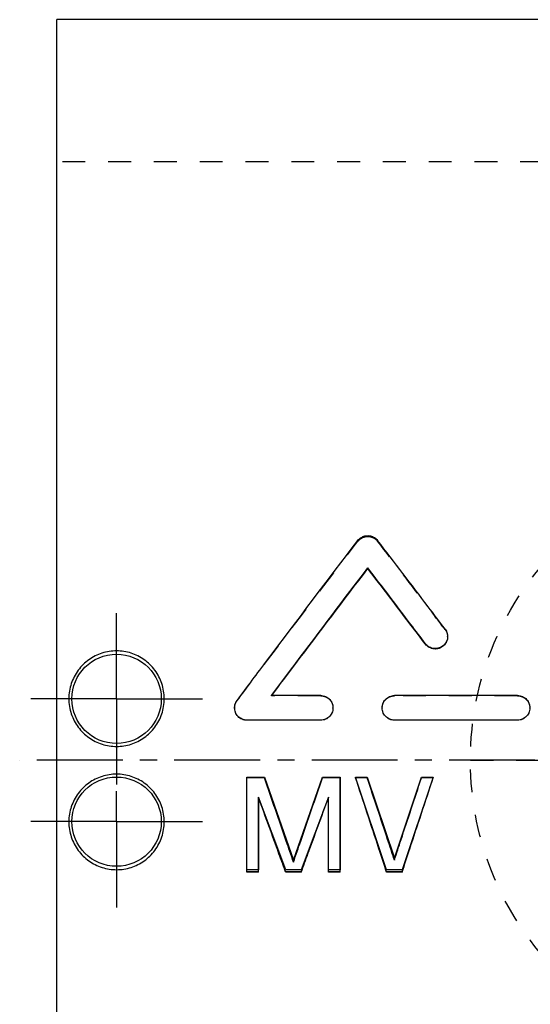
# Model space of a CAD drawing. Header units: millimetres. Extents: x 160 to 432, y 133 to 332.
# Tile 2 of 51: x 160 to 229, y 200 to 332. Entities that reach past the tile are written whole.
import ezdxf

# ---------------------------------------------------------------- set-up
doc = ezdxf.new("R2010")
doc.units = ezdxf.units.MM
doc.header["$LTSCALE"] = 30.734
doc.linetypes.add('CENTER', pattern=[0.6, 0.375, -0.075, 0.075, -0.075])
doc.linetypes.add('HIDDEN', pattern=[0.2, 0.1, -0.1])
doc.layers.get('0').update_dxf_attribs({"linetype": 'CONTINUOUS'})
for name, color, linetype in [('DEFAULT_1', 7, 'CENTER'), ('DEFAULT_2', 8, 'HIDDEN'), ('KONSTR_EL', 7, 'CONTINUOUS')]:
    doc.layers.add(name, color=color, linetype=linetype)

msp = doc.modelspace()

# ---------------------------------------------------------------- linework, layer by layer
at = {"color": 7, "linetype": 'CONTINUOUS'}
for p, q in [((165.47, 132.84), (165.47, 331.84)), ((401.27, 331.84), (165.47, 331.84)), ((207.2, 258.1), (207.2, 258.19)), ((214.93, 247.94), (214.93, 248)), ((200.87, 241.04), (194.26, 241.04)), ((227.29, 241.04), (210.78, 241.04)), ((190.97, 237.71), (190.97, 237.73)), ((200.87, 237.73), (190.97, 237.73)), ((200.87, 237.71), (190.97, 237.71)), ((200.87, 237.71), (200.87, 237.73)), ((210.78, 237.71), (210.78, 237.73)), ((227.29, 237.73), (210.78, 237.73)), ((227.29, 237.71), (210.78, 237.71)), ((227.29, 237.71), (227.29, 237.73)), ((193.31, 230), (190.97, 230)), ((190.97, 217.3), (190.97, 229.99)), ((193.31, 229.99), (190.97, 229.99)), ((193.31, 230), (193.31, 229.99)), ((201.12, 230), (201.12, 229.99)), ((203.47, 230), (201.12, 230)), ((203.47, 229.99), (201.12, 229.99)), ((203.47, 217.3), (203.47, 229.99)), ((207.11, 229.99), (205.55, 229.99)), ((215.97, 229.99), (214.4, 229.99)), ((192.53, 217.3), (192.53, 227.3)), ((201.9, 217.3), (201.9, 227.3)), ((197.22, 218.7), (197.22, 218.66)), ((192.53, 217.3), (190.97, 217.3)), ((198.26, 217.3), (196.18, 217.3)), ((203.47, 217.3), (201.9, 217.3)), ((211.8, 217.3), (209.72, 217.3))]:
    msp.add_line(p, q, dxfattribs=at)
for centre in [(173.47, 240.59), (173.47, 224.09)]:
    msp.add_circle(centre, 6, dxfattribs=at)
for points, knots in [([(205.87, 261.87), (205.93, 261.95), (206.06, 262.09), (206.29, 262.27), (206.54, 262.4), (206.8, 262.48), (207.06, 262.52), (207.32, 262.52), (207.58, 262.48), (207.85, 262.4), (208.1, 262.27), (208.33, 262.09), (208.46, 261.95), (208.51, 261.87)], [0, 0, 0, 0, 0.094401, 0.18994, 0.282721, 0.37095, 0.456463, 0.541355, 0.627428, 0.717181, 0.811205, 0.906798, 1, 1, 1, 1]), ([(189.65, 240.38), (191, 242.19), (196.39, 249.38), (201.81, 256.54), (205.87, 261.87)], [0, 0, 0, 0, 0.252927, 1, 1, 1, 1]), ([(217.57, 249.96), (216.81, 250.97), (213.8, 254.94), (210.78, 258.91), (208.51, 261.87)], [0, 0, 0, 0, 0.252304, 1, 1, 1, 1]), ([(194.26, 241.04), (195.35, 242.48), (199.64, 248.21), (203.96, 253.93), (207.2, 258.19)], [0, 0, 0, 0, 0.252124, 1, 1, 1, 1]), ([(194.29, 241.04), (195.36, 242.47), (199.65, 248.17), (203.96, 253.85), (207.2, 258.1)], [0, 0, 0, 0, 0.250788, 1, 1, 1, 1]), ([(214.93, 248), (214.28, 248.85), (211.71, 252.26), (209.13, 255.65), (207.2, 258.19)], [0, 0, 0, 0, 0.251678, 1, 1, 1, 1]), ([(214.93, 247.94), (214.28, 248.79), (211.71, 252.19), (209.13, 255.57), (207.2, 258.1)], [0, 0, 0, 0, 0.251677, 1, 1, 1, 1]), ([(217.9, 248.98), (217.9, 248.88), (217.88, 248.66), (217.78, 248.34), (217.61, 248.03), (217.38, 247.77), (217.1, 247.56), (216.78, 247.41), (216.44, 247.34), (216.09, 247.34), (215.75, 247.4), (215.43, 247.54), (215.15, 247.74), (215, 247.91), (214.93, 248)], [0, 0, 0, 0, 0.073841, 0.158644, 0.244356, 0.328647, 0.412212, 0.497405, 0.58362, 0.668412, 0.751732, 0.834672, 0.91752, 1, 1, 1, 1]), ([(217.9, 248.87), (217.9, 248.78), (217.88, 248.59), (217.78, 248.28), (217.61, 247.98), (217.38, 247.71), (217.1, 247.51), (216.78, 247.36), (216.44, 247.28), (216.09, 247.28), (215.75, 247.35), (215.43, 247.49), (215.15, 247.68), (215, 247.85), (214.93, 247.94)], [0, 0, 0, 0, 0.061754, 0.147493, 0.234199, 0.319527, 0.404182, 0.490542, 0.577976, 0.663981, 0.748481, 0.832561, 0.916497, 1, 1, 1, 1]), ([(217.57, 249.96), (217.64, 249.87), (217.76, 249.68), (217.87, 249.35), (217.9, 249.12), (217.9, 248.99), (217.9, 248.98)], [0, 0, 0, 0, 0.321803, 0.643398, 0.964645, 1, 1, 1, 1]), ([(173.47, 247.03), (173.14, 247.03), (172.47, 246.98), (171.5, 246.75), (170.58, 246.37), (169.73, 245.86), (168.96, 245.21), (168.3, 244.45), (167.76, 243.58), (167.36, 242.64), (167.12, 241.64), (167.03, 240.6), (167.12, 239.57), (167.37, 238.57), (167.77, 237.63), (168.3, 236.77), (168.97, 236.01), (169.73, 235.37), (170.59, 234.85), (171.51, 234.48), (172.48, 234.25), (173.14, 234.2), (173.47, 234.2)], [0, 0, 0, 0, 0.049289, 0.098645, 0.147931, 0.197199, 0.246659, 0.296895, 0.347432, 0.397802, 0.448597, 0.500429, 0.552278, 0.603071, 0.653253, 0.703552, 0.753617, 0.803002, 0.852225, 0.901521, 0.950851, 1, 1, 1, 1]), ([(173.47, 234.2), (173.8, 234.2), (174.46, 234.25), (175.43, 234.48), (176.35, 234.85), (177.2, 235.37), (177.97, 236.01), (178.63, 236.77), (179.17, 237.63), (179.57, 238.57), (179.82, 239.57), (179.9, 240.6), (179.82, 241.64), (179.57, 242.64), (179.18, 243.58), (178.64, 244.45), (177.97, 245.21), (177.2, 245.86), (176.35, 246.37), (175.43, 246.75), (174.46, 246.98), (173.8, 247.03), (173.47, 247.03)], [0, 0, 0, 0, 0.049156, 0.098487, 0.147792, 0.197018, 0.246363, 0.296396, 0.3467, 0.396864, 0.447591, 0.499401, 0.551272, 0.60213, 0.652516, 0.703053, 0.75333, 0.802841, 0.852111, 0.901387, 0.950732, 1, 1, 1, 1]), ([(200.87, 241.04), (200.99, 241.04), (201.21, 241.01), (201.54, 240.91), (201.84, 240.74), (202.1, 240.51), (202.31, 240.23), (202.45, 239.9), (202.52, 239.62), (202.52, 239.44), (202.52, 239.39)], [0, 0, 0, 0, 0.131402, 0.263038, 0.394762, 0.527244, 0.662709, 0.799522, 0.933899, 1, 1, 1, 1]), ([(209.13, 239.39), (209.13, 239.44), (209.14, 239.62), (209.2, 239.91), (209.34, 240.23), (209.55, 240.51), (209.81, 240.74), (210.11, 240.91), (210.44, 241.01), (210.67, 241.04), (210.78, 241.04)], [0, 0, 0, 0, 0.066756, 0.202133, 0.338958, 0.473456, 0.605649, 0.737402, 0.868699, 1, 1, 1, 1]), ([(227.29, 241.04), (227.4, 241.04), (227.63, 241.01), (227.96, 240.91), (228.26, 240.74), (228.52, 240.51), (228.72, 240.23), (228.87, 239.9), (228.93, 239.62), (228.94, 239.44), (228.94, 239.39)], [0, 0, 0, 0, 0.131402, 0.263038, 0.394762, 0.527244, 0.662709, 0.799522, 0.933899, 1, 1, 1, 1]), ([(189.32, 239.47), (189.32, 239.57), (189.35, 239.79), (189.46, 240.1), (189.58, 240.29), (189.65, 240.38)], [0, 0, 0, 0, 0.32135, 0.661158, 1, 1, 1, 1]), ([(189.32, 239.39), (189.32, 239.41), (189.32, 239.44), (189.32, 239.46), (189.32, 239.47)], [0, 0, 0, 0, 0.778518, 1, 1, 1, 1]), ([(190.97, 237.73), (190.86, 237.73), (190.64, 237.75), (190.32, 237.85), (190.02, 238.01), (189.77, 238.23), (189.56, 238.49), (189.41, 238.79), (189.33, 239.1), (189.32, 239.3), (189.32, 239.39)], [0, 0, 0, 0, 0.127673, 0.255617, 0.383698, 0.511831, 0.640016, 0.768225, 0.89643, 1, 1, 1, 1]), ([(190.97, 237.71), (190.86, 237.71), (190.64, 237.74), (190.32, 237.83), (190.02, 237.99), (189.77, 238.21), (189.56, 238.47), (189.41, 238.77), (189.33, 239.07), (189.32, 239.27), (189.32, 239.36)], [0, 0, 0, 0, 0.127893, 0.256022, 0.384224, 0.512393, 0.640525, 0.7686, 0.896609, 1, 1, 1, 1]), ([(202.52, 239.39), (202.52, 239.33), (202.51, 239.15), (202.45, 238.86), (202.31, 238.54), (202.1, 238.26), (201.84, 238.03), (201.54, 237.86), (201.21, 237.76), (200.99, 237.73), (200.87, 237.73)], [0, 0, 0, 0, 0.066883, 0.202244, 0.339094, 0.473627, 0.605833, 0.737559, 0.868788, 1, 1, 1, 1]), ([(202.52, 239.36), (202.52, 239.3), (202.51, 239.13), (202.45, 238.84), (202.31, 238.52), (202.1, 238.24), (201.84, 238.01), (201.54, 237.84), (201.21, 237.74), (200.99, 237.71), (200.87, 237.71)], [0, 0, 0, 0, 0.066766, 0.20191, 0.338602, 0.473066, 0.605301, 0.737146, 0.868562, 1, 1, 1, 1]), ([(210.78, 237.73), (210.67, 237.73), (210.44, 237.76), (210.11, 237.86), (209.81, 238.03), (209.55, 238.26), (209.34, 238.55), (209.2, 238.87), (209.14, 239.16), (209.13, 239.33), (209.13, 239.39)], [0, 0, 0, 0, 0.131307, 0.26287, 0.394565, 0.527059, 0.662561, 0.799404, 0.933771, 1, 1, 1, 1]), ([(210.78, 237.71), (210.67, 237.71), (210.44, 237.74), (210.11, 237.84), (209.81, 238.01), (209.55, 238.24), (209.34, 238.52), (209.2, 238.85), (209.14, 239.13), (209.13, 239.3), (209.13, 239.36)], [0, 0, 0, 0, 0.131533, 0.263284, 0.395097, 0.52762, 0.663052, 0.799735, 0.933887, 1, 1, 1, 1]), ([(228.94, 239.39), (228.94, 239.33), (228.93, 239.15), (228.87, 238.86), (228.72, 238.54), (228.51, 238.26), (228.25, 238.03), (227.96, 237.86), (227.63, 237.76), (227.4, 237.73), (227.29, 237.73)], [0, 0, 0, 0, 0.066883, 0.202244, 0.339094, 0.473627, 0.605833, 0.737559, 0.868788, 1, 1, 1, 1]), ([(228.94, 239.36), (228.94, 239.3), (228.93, 239.13), (228.87, 238.84), (228.72, 238.52), (228.51, 238.24), (228.25, 238.01), (227.96, 237.84), (227.63, 237.74), (227.4, 237.71), (227.29, 237.71)], [0, 0, 0, 0, 0.066766, 0.20191, 0.338602, 0.473066, 0.605301, 0.737146, 0.868562, 1, 1, 1, 1]), ([(173.47, 230.47), (173.14, 230.47), (172.48, 230.42), (171.51, 230.19), (170.59, 229.82), (169.73, 229.3), (168.97, 228.66), (168.31, 227.9), (167.77, 227.04), (167.37, 226.11), (167.12, 225.11), (167.03, 224.07), (167.12, 223.03), (167.36, 222.03), (167.76, 221.09), (168.3, 220.22), (168.96, 219.46), (169.73, 218.81), (170.58, 218.3), (171.51, 217.92), (172.47, 217.69), (173.14, 217.64), (173.47, 217.64)], [0, 0, 0, 0, 0.049141, 0.098463, 0.147758, 0.196968, 0.246286, 0.296293, 0.346584, 0.39676, 0.447527, 0.499398, 0.551331, 0.602231, 0.652629, 0.703155, 0.753405, 0.802889, 0.852143, 0.90141, 0.950746, 1, 1, 1, 1]), ([(173.47, 217.64), (173.8, 217.64), (174.46, 217.69), (175.43, 217.92), (176.35, 218.3), (177.2, 218.81), (177.97, 219.46), (178.64, 220.22), (179.17, 221.08), (179.57, 222.03), (179.82, 223.03), (179.9, 224.07), (179.82, 225.1), (179.57, 226.1), (179.17, 227.04), (178.63, 227.9), (177.97, 228.66), (177.2, 229.3), (176.35, 229.82), (175.43, 230.19), (174.46, 230.42), (173.8, 230.47), (173.47, 230.47)], [0, 0, 0, 0, 0.049275, 0.098622, 0.147898, 0.197151, 0.246585, 0.296794, 0.347317, 0.397698, 0.448533, 0.500425, 0.552337, 0.603172, 0.653368, 0.703655, 0.753694, 0.803053, 0.852258, 0.901544, 0.950865, 1, 1, 1, 1]), ([(197.22, 218.7), (196.89, 219.64), (195.6, 223.41), (194.29, 227.17), (193.31, 230)], [0, 0, 0, 0, 0.248936, 1, 1, 1, 1]), ([(197.22, 218.66), (196.89, 219.6), (195.6, 223.38), (194.29, 227.15), (193.31, 229.99)], [0, 0, 0, 0, 0.248937, 1, 1, 1, 1]), ([(197.22, 218.7), (197.54, 219.64), (198.84, 223.41), (200.14, 227.17), (201.12, 230)], [0, 0, 0, 0, 0.248936, 1, 1, 1, 1]), ([(197.22, 218.66), (197.54, 219.6), (198.84, 223.38), (200.14, 227.15), (201.12, 229.99)], [0, 0, 0, 0, 0.248937, 1, 1, 1, 1]), ([(209.72, 217.3), (209.37, 218.35), (207.99, 222.58), (206.6, 226.81), (205.55, 229.99)], [0, 0, 0, 0, 0.248721, 1, 1, 1, 1]), ([(210.76, 218.93), (210.46, 219.85), (209.25, 223.53), (208.03, 227.22), (207.11, 229.99)], [0, 0, 0, 0, 0.248987, 1, 1, 1, 1]), ([(210.76, 218.93), (211.06, 219.85), (212.27, 223.53), (213.49, 227.22), (214.4, 229.99)], [0, 0, 0, 0, 0.248987, 1, 1, 1, 1]), ([(211.8, 217.3), (212.14, 218.35), (213.53, 222.58), (214.92, 226.81), (215.97, 229.99)], [0, 0, 0, 0, 0.248721, 1, 1, 1, 1]), ([(196.18, 217.3), (195.87, 218.13), (194.66, 221.46), (193.45, 224.8), (192.53, 227.3)], [0, 0, 0, 0, 0.248867, 1, 1, 1, 1]), ([(198.26, 217.3), (198.56, 218.13), (199.77, 221.46), (200.99, 224.8), (201.9, 227.3)], [0, 0, 0, 0, 0.248867, 1, 1, 1, 1])]:
    msp.add_open_spline(points, degree=3, knots=knots, dxfattribs=at)
at = {"layer": 'DEFAULT_1', "color": 2, "linetype": 'CENTER'}
for p, q in [((173.47, 240.59), (173.47, 252.97)), ((173.47, 240.59), (161.08, 240.59)), ((173.47, 240.59), (173.47, 228.2)), ((173.47, 240.59), (185.86, 240.59)), ((432.47, 232.34), (160.47, 232.34)), ((173.47, 224.09), (173.47, 228.2)), ((173.47, 224.09), (161.08, 224.09)), ((173.47, 224.09), (173.47, 211.7)), ((173.47, 224.09), (185.86, 224.09))]:
    msp.add_line(p, q, dxfattribs=at)
at = {"layer": 'DEFAULT_2', "color": 8, "linetype": 'HIDDEN'}
for p, q in [((261.47, 312.74), (165.47, 312.74)), ((205.87, 261.77), (205.87, 261.87)), ((208.51, 261.77), (208.51, 261.87)), ((217.57, 249.9), (217.57, 249.96)), ((217.9, 248.92), (217.9, 248.98)), ((194.26, 241.01), (194.26, 241.04)), ((200.87, 241.01), (194.26, 241.01)), ((200.87, 241.01), (200.87, 241.04)), ((210.78, 241.01), (210.78, 241.04)), ((227.29, 241.01), (210.78, 241.01)), ((227.29, 241.01), (227.29, 241.04)), ((189.65, 240.35), (189.65, 240.38)), ((189.32, 239.39), (189.32, 239.36)), ((202.52, 239.36), (202.52, 239.39)), ((209.13, 239.39), (209.13, 239.36)), ((228.94, 239.36), (228.94, 239.39)), ((190.97, 230), (190.97, 229.99)), ((203.47, 230), (203.47, 229.99)), ((205.55, 230), (205.55, 229.99)), ((207.11, 230), (205.55, 230)), ((207.11, 230), (207.11, 229.99)), ((214.4, 230), (214.4, 229.99)), ((215.97, 230), (214.4, 230)), ((215.97, 230), (215.97, 229.99)), ((192.53, 227.32), (192.53, 227.3)), ((201.9, 227.32), (201.9, 227.3)), ((210.76, 218.97), (210.76, 218.93)), ((192.53, 217.35), (190.97, 217.35)), ((196.18, 217.35), (196.18, 217.3)), ((198.26, 217.35), (196.18, 217.35)), ((198.26, 217.35), (198.26, 217.3)), ((203.47, 217.35), (201.9, 217.35)), ((209.72, 217.35), (209.72, 217.3)), ((211.8, 217.35), (209.72, 217.35)), ((211.8, 217.35), (211.8, 217.3))]:
    msp.add_line(p, q, dxfattribs=at)
for points, knots in [([(205.87, 261.77), (205.93, 261.84), (206.06, 261.99), (206.29, 262.16), (206.54, 262.29), (206.8, 262.37), (207.06, 262.42), (207.32, 262.42), (207.58, 262.38), (207.85, 262.29), (208.1, 262.16), (208.33, 261.99), (208.46, 261.84), (208.51, 261.77)], [0, 0, 0, 0, 0.094298, 0.189792, 0.282579, 0.370851, 0.456427, 0.541388, 0.627525, 0.717322, 0.811352, 0.9069, 1, 1, 1, 1]), ([(189.65, 240.35), (191, 242.16), (196.39, 249.32), (201.81, 256.45), (205.87, 261.77)], [0, 0, 0, 0, 0.252924, 1, 1, 1, 1]), ([(217.57, 249.9), (216.81, 250.9), (213.8, 254.86), (210.78, 258.82), (208.51, 261.77)], [0, 0, 0, 0, 0.252303, 1, 1, 1, 1]), ([(217.57, 249.9), (217.64, 249.81), (217.76, 249.62), (217.87, 249.3), (217.9, 249.06), (217.9, 248.93), (217.9, 248.92)], [0, 0, 0, 0, 0.321963, 0.643538, 0.964661, 1, 1, 1, 1]), ([(200.87, 241.01), (200.99, 241.01), (201.21, 240.98), (201.54, 240.88), (201.84, 240.71), (202.1, 240.48), (202.31, 240.2), (202.45, 239.88), (202.52, 239.59), (202.52, 239.42), (202.52, 239.36)], [0, 0, 0, 0, 0.131627, 0.263452, 0.395294, 0.527805, 0.6632, 0.799853, 0.934015, 1, 1, 1, 1]), ([(209.13, 239.36), (209.13, 239.42), (209.14, 239.59), (209.2, 239.88), (209.34, 240.2), (209.55, 240.48), (209.81, 240.71), (210.11, 240.88), (210.44, 240.98), (210.67, 241.01), (210.78, 241.01)], [0, 0, 0, 0, 0.066639, 0.201799, 0.338465, 0.472895, 0.605116, 0.736989, 0.868474, 1, 1, 1, 1]), ([(227.29, 241.01), (227.4, 241.01), (227.63, 240.98), (227.96, 240.88), (228.26, 240.71), (228.52, 240.48), (228.72, 240.2), (228.87, 239.88), (228.93, 239.59), (228.94, 239.42), (228.94, 239.36)], [0, 0, 0, 0, 0.131627, 0.263452, 0.395294, 0.527805, 0.6632, 0.799853, 0.934015, 1, 1, 1, 1]), ([(189.32, 239.36), (189.32, 239.38), (189.32, 239.51), (189.35, 239.76), (189.46, 240.07), (189.58, 240.26), (189.65, 240.35)], [0, 0, 0, 0, 0.060193, 0.373703, 0.687212, 1, 1, 1, 1]), ([(209.72, 217.35), (209.37, 218.4), (207.99, 222.62), (206.6, 226.83), (205.55, 230)], [0, 0, 0, 0, 0.248721, 1, 1, 1, 1]), ([(210.76, 218.97), (210.46, 219.89), (209.25, 223.56), (208.03, 227.24), (207.11, 230)], [0, 0, 0, 0, 0.248986, 1, 1, 1, 1]), ([(210.76, 218.97), (211.06, 219.89), (212.27, 223.56), (213.49, 227.24), (214.4, 230)], [0, 0, 0, 0, 0.248986, 1, 1, 1, 1]), ([(211.8, 217.35), (212.14, 218.4), (213.53, 222.62), (214.92, 226.83), (215.97, 230)], [0, 0, 0, 0, 0.248721, 1, 1, 1, 1]), ([(196.18, 217.35), (195.87, 218.18), (194.66, 221.5), (193.45, 224.82), (192.53, 227.32)], [0, 0, 0, 0, 0.248866, 1, 1, 1, 1]), ([(198.26, 217.35), (198.56, 218.18), (199.77, 221.5), (200.99, 224.82), (201.9, 227.32)], [0, 0, 0, 0, 0.248866, 1, 1, 1, 1])]:
    msp.add_open_spline(points, degree=3, knots=knots, dxfattribs=at)
for points in [[(217.9, 248.92), (217.9, 248.9), (217.9, 248.89), (217.9, 248.87)], [(194.26, 241.01), (194.27, 241.01), (194.27, 241.02), (194.28, 241.03)], [(194.28, 241.03), (194.28, 241.03), (194.28, 241.03), (194.29, 241.04)]]:
    msp.add_open_spline(points, degree=3, dxfattribs=at)
at = {"layer": 'KONSTR_EL', "color": 4, "linetype": 'CONTINUOUS'}
for p, q in [((190.97, 217.6), (190.97, 230.05)), ((190.97, 230.05), (193.31, 230.05)), ((193.31, 230.05), (197.22, 218.92)), ((197.22, 218.92), (201.12, 230.05)), ((201.12, 230.05), (203.47, 230.05)), ((203.47, 230.05), (203.47, 217.6)), ((209.72, 217.6), (205.55, 230.05)), ((205.55, 230.05), (207.11, 230.05)), ((207.11, 230.05), (210.76, 219.19)), ((210.76, 219.19), (214.4, 230.05)), ((215.97, 230.05), (211.8, 217.6)), ((214.4, 230.05), (215.97, 230.05)), ((192.53, 227.4), (192.53, 217.6)), ((196.18, 217.6), (192.53, 227.4)), ((201.9, 227.4), (198.26, 217.6)), ((201.9, 217.6), (201.9, 227.4)), ((192.53, 217.6), (190.97, 217.6)), ((198.26, 217.6), (196.18, 217.6)), ((203.47, 217.6), (201.9, 217.6)), ((211.8, 217.6), (209.72, 217.6))]:
    msp.add_line(p, q, dxfattribs=at)
at = {"layer": 'KONSTR_EL', "color": 8, "linetype": 'HIDDEN'}
msp.add_circle((261.47, 232.34), 40.5, dxfattribs=at)
for points in [[(220.97, 232.34, -3.7), (221.03, 232.34, -4.36), (221.13, 232.34, -5.34), (221.26, 232.34, -6.65), (221.35, 232.34, -7.63), (221.45, 232.34, -8.62), (221.53, 232.34, -9.44), (221.59, 232.34, -10.09), (221.64, 232.34, -10.58), (221.68, 232.34, -10.99), (221.71, 232.34, -11.28), (221.73, 232.34, -11.44), (221.73, 232.34, -11.57), (221.78, 232.34, -11.68), (221.82, 232.34, -11.84), (221.91, 232.34, -12.12), (222.02, 232.34, -12.51), (222.17, 232.34, -12.99), (222.36, 232.34, -13.62), (222.6, 232.34, -14.4), (222.88, 232.34, -15.35), (223.17, 232.34, -16.3), (223.4, 232.34, -17.08), (223.6, 232.34, -17.71), (223.74, 232.34, -18.19), (223.86, 232.34, -18.58), (223.94, 232.34, -18.86), (223.99, 232.34, -19.01), (224.02, 232.34, -19.14), (224.08, 232.34, -19.24), (224.16, 232.34, -19.39), (224.29, 232.34, -19.64), (224.49, 232.34, -20.01), (224.72, 232.34, -20.44), (225.03, 232.34, -21.02), (225.41, 232.34, -21.75), (225.88, 232.34, -22.62), (226.34, 232.34, -23.5), (226.73, 232.34, -24.22), (227.04, 232.34, -24.8), (227.27, 232.34, -25.24), (227.46, 232.34, -25.6), (227.6, 232.34, -25.86), (227.68, 232.34, -26), (227.73, 232.34, -26.12), (227.82, 232.34, -26.21), (227.92, 232.34, -26.34), (228.11, 232.34, -26.57), (228.37, 232.34, -26.89), (228.69, 232.34, -27.28), (229.11, 232.34, -27.8), (229.64, 232.34, -28.45), (230.28, 232.34, -29.23), (230.92, 232.34, -30), (231.45, 232.34, -30.65), (231.87, 232.34, -31.17), (232.19, 232.34, -31.56), (232.46, 232.34, -31.88), (232.64, 232.34, -32.11), (232.75, 232.34, -32.24), (232.83, 232.34, -32.34), (232.93, 232.34, -32.41), (233.05, 232.34, -32.52), (233.28, 232.34, -32.7), (233.59, 232.34, -32.97), (233.97, 232.34, -33.28), (234.48, 232.34, -33.7), (235.12, 232.34, -34.22), (235.88, 232.34, -34.85), (236.65, 232.34, -35.47), (237.28, 232.34, -36), (237.79, 232.34, -36.41), (238.17, 232.34, -36.73), (238.49, 232.34, -36.99), (238.71, 232.34, -37.17), (238.84, 232.34, -37.27), (238.93, 232.34, -37.36), (239.05, 232.34, -37.41), (239.19, 232.34, -37.49), (239.45, 232.34, -37.63), (239.81, 232.34, -37.82), (240.24, 232.34, -38.06), (240.82, 232.34, -38.37), (241.55, 232.34, -38.76), (242.42, 232.34, -39.22), (243.29, 232.34, -39.69), (244.02, 232.34, -40.08), (244.6, 232.34, -40.39), (245.03, 232.34, -40.62), (245.4, 232.34, -40.82), (245.65, 232.34, -40.95), (245.8, 232.34, -41.03), (245.9, 232.34, -41.1), (246.02, 232.34, -41.12), (246.18, 232.34, -41.18), (246.45, 232.34, -41.26), (246.85, 232.34, -41.38), (247.32, 232.34, -41.52), (247.95, 232.34, -41.72), (248.74, 232.34, -41.96), (249.68, 232.34, -42.25), (250.63, 232.34, -42.53), (251.42, 232.34, -42.78), (252.05, 232.34, -42.97), (252.52, 232.34, -43.11), (252.91, 232.34, -43.23), (253.19, 232.34, -43.32), (253.34, 232.34, -43.36), (253.46, 232.34, -43.41), (253.59, 232.34, -43.41), (253.75, 232.34, -43.43), (254.05, 232.34, -43.46), (254.46, 232.34, -43.5), (254.96, 232.34, -43.55), (255.63, 232.34, -43.62), (256.46, 232.34, -43.7), (257.46, 232.34, -43.8), (258.47, 232.34, -43.9), (259.3, 232.34, -43.98), (259.97, 232.34, -44.05), (260.47, 232.34, -44.1), (260.88, 232.34, -44.14), (261.18, 232.34, -44.17), (261.34, 232.34, -44.19), (261.47, 232.34, -44.21), (261.59, 232.34, -44.19), (261.75, 232.34, -44.17), (262.04, 232.34, -44.14), (262.45, 232.34, -44.1), (262.94, 232.34, -44.06), (263.6, 232.34, -43.99), (264.42, 232.34, -43.91), (265.4, 232.34, -43.81), (266.38, 232.34, -43.72), (267.2, 232.34, -43.64), (267.86, 232.34, -43.57), (268.35, 232.34, -43.53), (268.76, 232.34, -43.48), (269.05, 232.34, -43.46), (269.21, 232.34, -43.44), (269.34, 232.34, -43.44), (269.45, 232.34, -43.39), (269.61, 232.34, -43.35), (269.89, 232.34, -43.26), (270.28, 232.34, -43.14), (270.75, 232.34, -43), (271.38, 232.34, -42.81), (272.17, 232.34, -42.57), (273.12, 232.34, -42.29), (274.06, 232.34, -42), (274.85, 232.34, -41.76), (275.48, 232.34, -41.57), (275.96, 232.34, -41.43), (276.35, 232.34, -41.31), (276.63, 232.34, -41.23), (276.78, 232.34, -41.18), (276.9, 232.34, -41.15), (277.01, 232.34, -41.08), (277.16, 232.34, -41.01), (277.41, 232.34, -40.87), (277.77, 232.34, -40.68), (278.21, 232.34, -40.45), (278.79, 232.34, -40.14), (279.52, 232.34, -39.75), (280.39, 232.34, -39.29), (281.26, 232.34, -38.82), (281.99, 232.34, -38.44), (282.57, 232.34, -38.13), (283.01, 232.34, -37.9), (283.37, 232.34, -37.7), (283.63, 232.34, -37.57), (283.77, 232.34, -37.49), (283.88, 232.34, -37.44), (283.98, 232.34, -37.35), (284.11, 232.34, -37.25), (284.33, 232.34, -37.06), (284.66, 232.34, -36.8), (285.05, 232.34, -36.48), (285.57, 232.34, -36.05), (286.21, 232.34, -35.52), (286.99, 232.34, -34.89), (287.77, 232.34, -34.25), (288.42, 232.34, -33.72), (288.94, 232.34, -33.29), (289.33, 232.34, -32.97), (289.65, 232.34, -32.71), (289.88, 232.34, -32.52), (290.01, 232.34, -32.42), (290.11, 232.34, -32.34), (290.18, 232.34, -32.24), (290.29, 232.34, -32.12), (290.47, 232.34, -31.89), (290.73, 232.34, -31.57), (291.05, 232.34, -31.19), (291.46, 232.34, -30.68), (291.99, 232.34, -30.05), (292.61, 232.34, -29.28), (293.24, 232.34, -28.52), (293.76, 232.34, -27.88), (294.18, 232.34, -27.38), (294.5, 232.34, -26.99), (294.76, 232.34, -26.67), (294.94, 232.34, -26.45), (295.04, 232.34, -26.32), (295.13, 232.34, -26.23), (295.18, 232.34, -26.12), (295.26, 232.34, -25.98), (295.39, 232.34, -25.72), (295.59, 232.34, -25.36), (295.82, 232.34, -24.92), (296.13, 232.34, -24.34), (296.52, 232.34, -23.62), (296.99, 232.34, -22.75), (297.46, 232.34, -21.88), (297.85, 232.34, -21.15), (298.16, 232.34, -20.57), (298.39, 232.34, -20.13), (298.58, 232.34, -19.77), (298.72, 232.34, -19.52), (298.8, 232.34, -19.37), (298.86, 232.34, -19.27), (298.89, 232.34, -19.15), (298.94, 232.34, -18.99), (299.03, 232.34, -18.71), (299.15, 232.34, -18.32), (299.29, 232.34, -17.85), (299.48, 232.34, -17.22), (299.72, 232.34, -16.43), (300.01, 232.34, -15.48), (300.3, 232.34, -14.54), (300.54, 232.34, -13.75), (300.74, 232.34, -13.12), (300.88, 232.34, -12.65), (301, 232.34, -12.26), (301.09, 232.34, -11.98), (301.13, 232.34, -11.82), (301.18, 232.34, -11.71), (301.18, 232.34, -11.58), (301.2, 232.34, -11.41), (301.23, 232.34, -11.12), (301.27, 232.34, -10.7), (301.32, 232.34, -10.2), (301.38, 232.34, -9.54), (301.47, 232.34, -8.7), (301.57, 232.34, -7.7), (301.67, 232.34, -6.7), (301.8, 232.34, -5.37), (301.9, 232.34, -4.37), (301.97, 232.34, -3.7)], [(301.97, 232.34, -3.7), (301.9, 232.34, -3.04), (301.81, 232.34, -2.06), (301.68, 232.34, -0.75), (301.58, 232.34, 0.23), (301.49, 232.34, 1.22), (301.41, 232.34, 2.04), (301.34, 232.34, 2.69), (301.29, 232.34, 3.18), (301.25, 232.34, 3.59), (301.23, 232.34, 3.88), (301.21, 232.34, 4.04), (301.2, 232.34, 4.17), (301.16, 232.34, 4.28), (301.11, 232.34, 4.44), (301.03, 232.34, 4.72), (300.91, 232.34, 5.11), (300.77, 232.34, 5.59), (300.58, 232.34, 6.22), (300.34, 232.34, 7), (300.05, 232.34, 7.95), (299.77, 232.34, 8.9), (299.53, 232.34, 9.68), (299.34, 232.34, 10.31), (299.2, 232.34, 10.79), (299.08, 232.34, 11.18), (299, 232.34, 11.46), (298.95, 232.34, 11.61), (298.92, 232.34, 11.74), (298.85, 232.34, 11.84), (298.78, 232.34, 11.99), (298.64, 232.34, 12.24), (298.45, 232.34, 12.61), (298.22, 232.34, 13.04), (297.91, 232.34, 13.62), (297.52, 232.34, 14.35), (297.06, 232.34, 15.22), (296.59, 232.34, 16.1), (296.21, 232.34, 16.82), (295.9, 232.34, 17.4), (295.66, 232.34, 17.84), (295.47, 232.34, 18.2), (295.34, 232.34, 18.46), (295.26, 232.34, 18.6), (295.21, 232.34, 18.72), (295.12, 232.34, 18.81), (295.02, 232.34, 18.94), (294.83, 232.34, 19.17), (294.56, 232.34, 19.49), (294.25, 232.34, 19.88), (293.82, 232.34, 20.4), (293.29, 232.34, 21.05), (292.65, 232.34, 21.83), (292.02, 232.34, 22.6), (291.49, 232.34, 23.25), (291.06, 232.34, 23.77), (290.74, 232.34, 24.16), (290.48, 232.34, 24.48), (290.29, 232.34, 24.71), (290.18, 232.34, 24.84), (290.11, 232.34, 24.94), (290.01, 232.34, 25.01), (289.88, 232.34, 25.12), (289.66, 232.34, 25.3), (289.34, 232.34, 25.57), (288.96, 232.34, 25.88), (288.45, 232.34, 26.3), (287.81, 232.34, 26.82), (287.05, 232.34, 27.45), (286.29, 232.34, 28.07), (285.65, 232.34, 28.6), (285.14, 232.34, 29.01), (284.76, 232.34, 29.33), (284.44, 232.34, 29.59), (284.22, 232.34, 29.77), (284.09, 232.34, 29.87), (284, 232.34, 29.96), (283.89, 232.34, 30.01), (283.74, 232.34, 30.09), (283.49, 232.34, 30.23), (283.13, 232.34, 30.42), (282.69, 232.34, 30.66), (282.11, 232.34, 30.97), (281.39, 232.34, 31.36), (280.51, 232.34, 31.82), (279.64, 232.34, 32.29), (278.92, 232.34, 32.68), (278.34, 232.34, 32.99), (277.9, 232.34, 33.22), (277.54, 232.34, 33.42), (277.29, 232.34, 33.55), (277.14, 232.34, 33.63), (277.03, 232.34, 33.7), (276.91, 232.34, 33.72), (276.76, 232.34, 33.78), (276.48, 232.34, 33.86), (276.09, 232.34, 33.98), (275.61, 232.34, 34.12), (274.98, 232.34, 34.32), (274.2, 232.34, 34.56), (273.25, 232.34, 34.85), (272.31, 232.34, 35.13), (271.52, 232.34, 35.38), (270.89, 232.34, 35.57), (270.42, 232.34, 35.71), (270.02, 232.34, 35.83), (269.75, 232.34, 35.92), (269.59, 232.34, 35.96), (269.47, 232.34, 36.01), (269.35, 232.34, 36.01), (269.18, 232.34, 36.03), (268.89, 232.34, 36.06), (268.47, 232.34, 36.1), (267.97, 232.34, 36.15), (267.3, 232.34, 36.22), (266.47, 232.34, 36.3), (265.47, 232.34, 36.4), (264.47, 232.34, 36.5), (263.64, 232.34, 36.58), (262.97, 232.34, 36.65), (262.47, 232.34, 36.7), (262.05, 232.34, 36.74), (261.76, 232.34, 36.77), (261.59, 232.34, 36.79), (261.47, 232.34, 36.81), (261.34, 232.34, 36.79), (261.18, 232.34, 36.77), (260.89, 232.34, 36.74), (260.48, 232.34, 36.7), (259.99, 232.34, 36.66), (259.34, 232.34, 36.59), (258.52, 232.34, 36.51), (257.53, 232.34, 36.41), (256.55, 232.34, 36.32), (255.73, 232.34, 36.24), (255.08, 232.34, 36.17), (254.58, 232.34, 36.13), (254.17, 232.34, 36.08), (253.89, 232.34, 36.06), (253.72, 232.34, 36.04), (253.6, 232.34, 36.04), (253.48, 232.34, 35.99), (253.32, 232.34, 35.95), (253.05, 232.34, 35.86), (252.66, 232.34, 35.74), (252.18, 232.34, 35.6), (251.55, 232.34, 35.41), (250.76, 232.34, 35.17), (249.82, 232.34, 34.89), (248.87, 232.34, 34.6), (248.08, 232.34, 34.36), (247.45, 232.34, 34.17), (246.98, 232.34, 34.03), (246.59, 232.34, 33.91), (246.31, 232.34, 33.83), (246.15, 232.34, 33.78), (246.03, 232.34, 33.75), (245.93, 232.34, 33.68), (245.78, 232.34, 33.61), (245.53, 232.34, 33.47), (245.16, 232.34, 33.28), (244.73, 232.34, 33.05), (244.14, 232.34, 32.74), (243.42, 232.34, 32.35), (242.54, 232.34, 31.89), (241.67, 232.34, 31.42), (240.95, 232.34, 31.04), (240.36, 232.34, 30.73), (239.93, 232.34, 30.5), (239.56, 232.34, 30.3), (239.31, 232.34, 30.17), (239.16, 232.34, 30.09), (239.05, 232.34, 30.04), (238.96, 232.34, 29.95), (238.83, 232.34, 29.85), (238.6, 232.34, 29.66), (238.28, 232.34, 29.4), (237.89, 232.34, 29.08), (237.37, 232.34, 28.65), (236.72, 232.34, 28.12), (235.94, 232.34, 27.49), (235.16, 232.34, 26.85), (234.52, 232.34, 26.32), (234, 232.34, 25.89), (233.61, 232.34, 25.57), (233.28, 232.34, 25.31), (233.06, 232.34, 25.12), (232.93, 232.34, 25.02), (232.82, 232.34, 24.94), (232.75, 232.34, 24.84), (232.65, 232.34, 24.72), (232.46, 232.34, 24.49), (232.2, 232.34, 24.17), (231.89, 232.34, 23.79), (231.47, 232.34, 23.28), (230.95, 232.34, 22.65), (230.32, 232.34, 21.88), (229.69, 232.34, 21.12), (229.17, 232.34, 20.48), (228.75, 232.34, 19.98), (228.44, 232.34, 19.59), (228.18, 232.34, 19.27), (227.99, 232.34, 19.05), (227.89, 232.34, 18.92), (227.81, 232.34, 18.83), (227.76, 232.34, 18.72), (227.68, 232.34, 18.58), (227.54, 232.34, 18.32), (227.35, 232.34, 17.96), (227.11, 232.34, 17.52), (226.8, 232.34, 16.94), (226.41, 232.34, 16.22), (225.94, 232.34, 15.35), (225.48, 232.34, 14.48), (225.09, 232.34, 13.75), (224.78, 232.34, 13.17), (224.54, 232.34, 12.73), (224.35, 232.34, 12.37), (224.21, 232.34, 12.12), (224.14, 232.34, 11.97), (224.07, 232.34, 11.87), (224.04, 232.34, 11.75), (223.99, 232.34, 11.59), (223.91, 232.34, 11.31), (223.79, 232.34, 10.92), (223.64, 232.34, 10.45), (223.45, 232.34, 9.82), (223.21, 232.34, 9.03), (222.92, 232.34, 8.08), (222.63, 232.34, 7.14), (222.39, 232.34, 6.35), (222.2, 232.34, 5.72), (222.06, 232.34, 5.25), (221.94, 232.34, 4.86), (221.85, 232.34, 4.58), (221.8, 232.34, 4.42), (221.76, 232.34, 4.31), (221.76, 232.34, 4.18), (221.74, 232.34, 4.01), (221.71, 232.34, 3.72), (221.67, 232.34, 3.3), (221.62, 232.34, 2.8), (221.55, 232.34, 2.14), (221.47, 232.34, 1.3), (221.37, 232.34, 0.3), (221.27, 232.34, -0.7), (221.13, 232.34, -2.03), (221.03, 232.34, -3.03), (220.97, 232.34, -3.7)]]:
    msp.add_open_spline(points, degree=3, knots=[0, 0, 0, 0, 0.015625, 0.023438, 0.03125, 0.039062, 0.046875, 0.050781, 0.054688, 0.058594, 0.060547, 0.061523, 0.0625, 0.063477, 0.064453, 0.066406, 0.070312, 0.074219, 0.078125, 0.085938, 0.09375, 0.101562, 0.109375, 0.113281, 0.117188, 0.121094, 0.123047, 0.124023, 0.125, 0.125977, 0.126953, 0.128906, 0.132812, 0.136719, 0.140625, 0.148438, 0.15625, 0.164062, 0.171875, 0.175781, 0.179688, 0.183594, 0.185547, 0.186523, 0.1875, 0.188477, 0.189453, 0.191406, 0.195312, 0.199219, 0.203125, 0.210938, 0.21875, 0.226562, 0.234375, 0.238281, 0.242188, 0.246094, 0.248047, 0.249023, 0.25, 0.250977, 0.251953, 0.253906, 0.257812, 0.261719, 0.265625, 0.273438, 0.28125, 0.289062, 0.296875, 0.300781, 0.304688, 0.308594, 0.310547, 0.311523, 0.3125, 0.313477, 0.314453, 0.316406, 0.320312, 0.324219, 0.328125, 0.335938, 0.34375, 0.351562, 0.359375, 0.363281, 0.367188, 0.371094, 0.373047, 0.374023, 0.375, 0.375977, 0.376953, 0.378906, 0.382812, 0.386719, 0.390625, 0.398438, 0.40625, 0.414062, 0.421875, 0.425781, 0.429688, 0.433594, 0.435547, 0.436523, 0.4375, 0.438477, 0.439453, 0.441406, 0.445312, 0.449219, 0.453125, 0.460938, 0.46875, 0.476562, 0.484375, 0.488281, 0.492188, 0.496094, 0.498047, 0.499023, 0.5, 0.500977, 0.501953, 0.503906, 0.507812, 0.511719, 0.515625, 0.523438, 0.53125, 0.539062, 0.546875, 0.550781, 0.554688, 0.558594, 0.560547, 0.561523, 0.5625, 0.563477, 0.564453, 0.566406, 0.570312, 0.574219, 0.578125, 0.585938, 0.59375, 0.601562, 0.609375, 0.613281, 0.617188, 0.621094, 0.623047, 0.624023, 0.625, 0.625977, 0.626953, 0.628906, 0.632812, 0.636719, 0.640625, 0.648438, 0.65625, 0.664062, 0.671875, 0.675781, 0.679688, 0.683594, 0.685547, 0.686523, 0.6875, 0.688477, 0.689453, 0.691406, 0.695312, 0.699219, 0.703125, 0.710938, 0.71875, 0.726562, 0.734375, 0.738281, 0.742188, 0.746094, 0.748047, 0.749023, 0.75, 0.750977, 0.751953, 0.753906, 0.757812, 0.761719, 0.765625, 0.773438, 0.78125, 0.789062, 0.796875, 0.800781, 0.804688, 0.808594, 0.810547, 0.811523, 0.8125, 0.813477, 0.814453, 0.816406, 0.820312, 0.824219, 0.828125, 0.835938, 0.84375, 0.851562, 0.859375, 0.863281, 0.867188, 0.871094, 0.873047, 0.874023, 0.875, 0.875977, 0.876953, 0.878906, 0.882812, 0.886719, 0.890625, 0.898438, 0.90625, 0.914062, 0.921875, 0.925781, 0.929688, 0.933594, 0.935547, 0.936523, 0.9375, 0.938477, 0.939453, 0.941406, 0.945312, 0.949219, 0.953125, 0.960938, 0.96875, 0.976562, 0.984375, 1, 1, 1, 1], dxfattribs=at)

doc.saveas('drawing.dxf')
